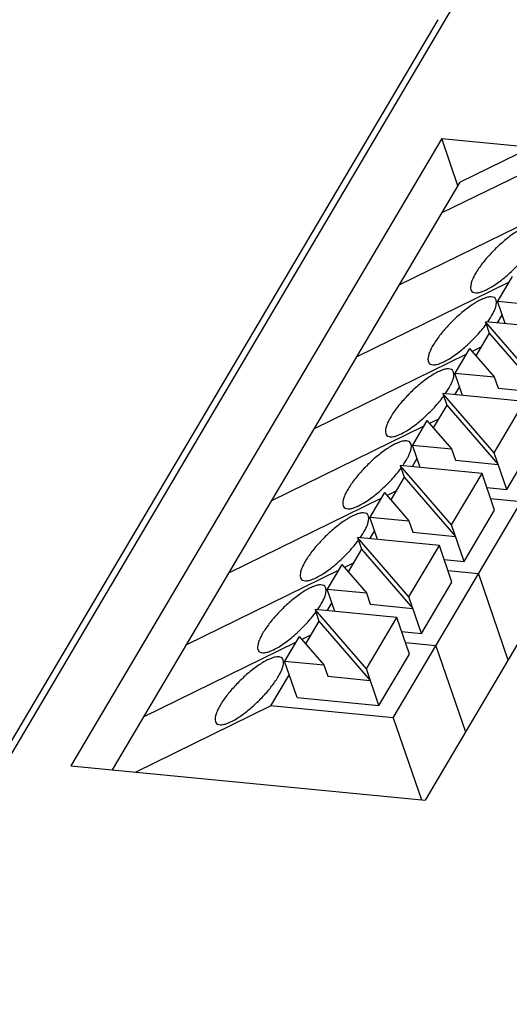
# Model space of a CAD drawing. Header units: millimetres. Extents: x -2787 to 4673, y -54 to 2046.
# Tile 111 of 124: x 3927 to 3943, y 791 to 822. Entities that reach past the tile are written whole.
import ezdxf

# ---------------------------------------------------------------- set-up
doc = ezdxf.new("R2010")
doc.units = ezdxf.units.MM
doc.header["$LTSCALE"] = 81.675
doc.layers.get('0').update_dxf_attribs({"linetype": 'CONTINUOUS'})

msp = doc.modelspace()

# ---------------------------------------------------------------- linework, layer by layer
at = {"color": 3}
for p, q in [((3941.442, 822.859), (3922.414, 790.669)), ((3922.11, 790.553), (3940.98, 822.476)), ((3939.53, 799.844), (3951.16, 819.517)), ((3946.667, 819.647), (3941.7, 817.209)), ((3941.1, 818.622), (3929.077, 798.281)), ((3941.626, 817.085), (3941.1, 818.622)), ((3941.1, 818.622), (3944.006, 818.341)), ((3946.022, 818.62), (3941.108, 816.209)), ((3952.584, 817.513), (3940.561, 797.173)), ((3930.434, 798.15), (3941.7, 817.209)), ((3944.643, 816.286), (3939.729, 813.875)), ((3943.381, 814.151), (3942.908, 813.352)), ((3943.263, 813.952), (3938.349, 811.54)), ((3943.158, 812.623), (3942.908, 813.352)), ((3942.908, 813.352), (3944.178, 813.229)), ((3943.057, 812.918), (3942.897, 812.648)), ((3942.514, 812.685), (3942.641, 812.315)), ((3944.179, 810.762), (3942.514, 812.685)), ((3945.164, 812.429), (3942.514, 812.685)), ((3942.641, 812.315), (3942.206, 811.58)), ((3942.641, 812.315), (3944.305, 810.392)), ((3942.001, 811.817), (3941.528, 811.018)), ((3942.001, 811.817), (3942.799, 810.895)), ((3942.37, 811.857), (3942.087, 811.718)), ((3941.883, 811.618), (3936.969, 809.206)), ((3941.778, 810.289), (3941.528, 811.018)), ((3941.528, 811.018), (3942.799, 810.895)), ((3942.799, 810.895), (3942.925, 810.525)), ((3941.677, 810.584), (3941.518, 810.314)), ((3942.925, 810.525), (3944.305, 810.392)), ((3941.134, 810.351), (3941.261, 809.981)), ((3942.799, 808.428), (3941.134, 810.351)), ((3943.784, 810.095), (3941.134, 810.351)), ((3941.261, 809.981), (3940.826, 809.246)), ((3941.261, 809.981), (3942.925, 808.058)), ((3942.799, 808.428), (3943.784, 810.095)), ((3940.503, 809.284), (3935.589, 806.872)), ((3940.621, 809.483), (3940.149, 808.684)), ((3940.621, 809.483), (3941.419, 808.561)), ((3940.99, 809.523), (3940.707, 809.384)), ((3940.398, 807.955), (3940.149, 808.684)), ((3940.149, 808.684), (3941.419, 808.561)), ((3943.204, 807.243), (3944.19, 808.911)), ((3941.419, 808.561), (3941.546, 808.191)), ((3943.204, 807.243), (3942.799, 808.428)), ((3939.754, 808.017), (3939.881, 807.647)), ((3941.419, 806.094), (3939.754, 808.017)), ((3942.405, 807.761), (3939.754, 808.017)), ((3940.297, 808.249), (3940.138, 807.98)), ((3941.546, 808.191), (3942.925, 808.058)), ((3939.881, 807.647), (3939.447, 806.911)), ((3939.881, 807.647), (3941.546, 805.724)), ((3941.419, 806.094), (3942.405, 807.761)), ((3942.81, 806.577), (3942.405, 807.761)), ((3939.241, 807.149), (3938.769, 806.349)), ((3939.241, 807.149), (3940.039, 806.227)), ((3939.61, 807.188), (3939.327, 807.049)), ((3942.56, 807.306), (3943.204, 807.243)), ((3939.124, 806.949), (3934.21, 804.538)), ((3943.67, 806.846), (3942.685, 806.941)), ((3941.825, 804.909), (3942.81, 806.577)), ((3939.018, 805.62), (3938.769, 806.349)), ((3938.769, 806.349), (3940.039, 806.227)), ((3940.039, 806.227), (3940.166, 805.857)), ((3941.825, 804.909), (3941.419, 806.094)), ((3938.918, 805.915), (3938.758, 805.646)), ((3940.166, 805.857), (3941.546, 805.724)), ((3938.375, 805.683), (3938.501, 805.312)), ((3940.039, 803.76), (3938.375, 805.683)), ((3941.025, 805.427), (3938.375, 805.683)), ((3940.039, 803.76), (3941.025, 805.427)), ((3941.43, 804.242), (3941.025, 805.427)), ((3938.501, 805.312), (3938.067, 804.577)), ((3938.501, 805.312), (3940.166, 803.389)), ((3937.861, 804.814), (3937.389, 804.015)), ((3937.861, 804.814), (3938.659, 803.893)), ((3938.23, 804.854), (3937.947, 804.715)), ((3941.181, 804.971), (3941.825, 804.909)), ((3937.744, 804.615), (3932.83, 802.204)), ((3942.29, 804.512), (3941.305, 804.607)), ((3942.29, 804.512), (3943.247, 801.717)), ((3940.445, 802.575), (3941.43, 804.242)), ((3937.639, 803.286), (3937.389, 804.015)), ((3937.389, 804.015), (3938.659, 803.893)), ((3938.659, 803.893), (3938.786, 803.523)), ((3937.538, 803.581), (3937.378, 803.311)), ((3938.786, 803.523), (3940.166, 803.389)), ((3940.445, 802.575), (3940.039, 803.76)), ((3936.995, 803.348), (3937.122, 802.978)), ((3938.659, 801.425), (3936.995, 803.348)), ((3939.645, 803.093), (3936.995, 803.348)), ((3937.122, 802.978), (3936.687, 802.243)), ((3937.122, 802.978), (3938.786, 801.055)), ((3938.659, 801.425), (3939.645, 803.093)), ((3940.051, 801.908), (3939.645, 803.093)), ((3939.801, 802.637), (3940.445, 802.575)), ((3936.364, 802.281), (3931.45, 799.869)), ((3936.482, 802.48), (3936.009, 801.681)), ((3936.482, 802.48), (3937.28, 801.558)), ((3936.851, 802.52), (3936.568, 802.381)), ((3940.91, 802.178), (3939.926, 802.273)), ((3939.065, 800.241), (3940.051, 801.908)), ((3940.91, 802.178), (3941.867, 799.383)), ((3936.415, 800.497), (3936.009, 801.681)), ((3936.009, 801.681), (3937.28, 801.558)), ((3937.28, 801.558), (3937.406, 801.188)), ((3939.065, 800.241), (3938.659, 801.425)), ((3936.158, 801.247), (3935.555, 800.227)), ((3937.406, 801.188), (3938.786, 801.055)), ((3936.415, 800.497), (3939.065, 800.241)), ((3931.177, 798.078), (3935.555, 800.227)), ((3939.53, 799.844), (3935.555, 800.227)), ((3939.53, 799.844), (3940.441, 797.184)), ((3929.077, 798.281), (3940.561, 797.173))]:
    msp.add_line(p, q, dxfattribs=at)
for points, knots in [([(3943.735, 815.723), (3943.629, 815.67), (3943.407, 815.534), (3943.084, 815.282), (3942.765, 814.981), (3942.478, 814.66), (3942.277, 814.387), (3942.155, 814.179), (3942.089, 814.042), (3942.047, 813.921), (3942.03, 813.816), (3942.036, 813.73), (3942.062, 813.683), (3942.078, 813.667)], [0, 0, 0, 0, 0.128538, 0.279789, 0.441724, 0.601003, 0.744598, 0.806976, 0.861572, 0.9077, 0.945244, 0.975099, 1, 1, 1, 1]), ([(3942.553, 813.722), (3942.672, 813.781), (3942.919, 813.936), (3943.276, 814.224), (3943.62, 814.563), (3943.829, 814.813), (3943.923, 814.941)], [0, 0, 0, 0, 0.216233, 0.472078, 0.742421, 1, 1, 1, 1]), ([(3942.078, 813.667), (3942.098, 813.647), (3942.158, 813.618), (3942.27, 813.62), (3942.405, 813.655), (3942.501, 813.696), (3942.553, 813.722)], [0, 0, 0, 0, 0.16697, 0.37867, 0.655296, 1, 1, 1, 1]), ([(3942.356, 813.388), (3942.249, 813.336), (3942.027, 813.199), (3941.704, 812.947), (3941.385, 812.647), (3941.098, 812.326), (3940.897, 812.053), (3940.775, 811.844), (3940.71, 811.708), (3940.668, 811.586), (3940.65, 811.482), (3940.657, 811.396), (3940.682, 811.349), (3940.698, 811.333)], [0, 0, 0, 0, 0.128538, 0.279789, 0.441724, 0.601003, 0.744598, 0.806976, 0.861572, 0.9077, 0.945244, 0.975099, 1, 1, 1, 1]), ([(3942.83, 813.443), (3942.811, 813.463), (3942.75, 813.492), (3942.639, 813.49), (3942.503, 813.455), (3942.407, 813.414), (3942.356, 813.388)], [0, 0, 0, 0, 0.16697, 0.37867, 0.655296, 1, 1, 1, 1]), ([(3942.594, 812.678), (3942.652, 812.761), (3942.729, 812.882), (3942.809, 813.047), (3942.87, 813.206), (3942.897, 813.376), (3942.83, 813.443)], [0, 0, 0, 0, 0.363594, 0.519142, 0.654998, 1, 1, 1, 1]), ([(3941.173, 811.388), (3941.293, 811.446), (3941.54, 811.602), (3941.896, 811.89), (3942.24, 812.229), (3942.449, 812.479), (3942.543, 812.607)], [0, 0, 0, 0, 0.216233, 0.472078, 0.742421, 1, 1, 1, 1]), ([(3940.698, 811.333), (3940.718, 811.313), (3940.779, 811.284), (3940.89, 811.286), (3941.026, 811.321), (3941.121, 811.362), (3941.173, 811.388)], [0, 0, 0, 0, 0.16697, 0.37867, 0.655296, 1, 1, 1, 1]), ([(3941.45, 811.109), (3941.431, 811.129), (3941.37, 811.158), (3941.259, 811.156), (3941.123, 811.121), (3941.028, 811.08), (3940.976, 811.054)], [0, 0, 0, 0, 0.16697, 0.37867, 0.655296, 1, 1, 1, 1]), ([(3940.976, 811.054), (3940.869, 811.002), (3940.647, 810.865), (3940.325, 810.613), (3940.005, 810.313), (3939.718, 809.992), (3939.517, 809.718), (3939.395, 809.51), (3939.33, 809.374), (3939.288, 809.252), (3939.27, 809.148), (3939.277, 809.061), (3939.302, 809.015), (3939.319, 808.999)], [0, 0, 0, 0, 0.128538, 0.279789, 0.441724, 0.601003, 0.744598, 0.806976, 0.861572, 0.9077, 0.945244, 0.975099, 1, 1, 1, 1]), ([(3941.215, 810.344), (3941.272, 810.427), (3941.349, 810.548), (3941.429, 810.713), (3941.49, 810.871), (3941.518, 811.041), (3941.45, 811.109)], [0, 0, 0, 0, 0.363594, 0.519142, 0.654998, 1, 1, 1, 1]), ([(3939.793, 809.053), (3939.913, 809.112), (3940.16, 809.268), (3940.516, 809.556), (3940.861, 809.895), (3941.07, 810.145), (3941.164, 810.272)], [0, 0, 0, 0, 0.216233, 0.472078, 0.742421, 1, 1, 1, 1]), ([(3939.319, 808.999), (3939.338, 808.979), (3939.399, 808.949), (3939.51, 808.951), (3939.646, 808.987), (3939.741, 809.028), (3939.793, 809.053)], [0, 0, 0, 0, 0.16697, 0.37867, 0.655296, 1, 1, 1, 1]), ([(3939.596, 808.72), (3939.489, 808.668), (3939.268, 808.531), (3938.945, 808.279), (3938.626, 807.979), (3938.338, 807.658), (3938.138, 807.384), (3938.015, 807.176), (3937.95, 807.039), (3937.908, 806.918), (3937.89, 806.814), (3937.897, 806.727), (3937.923, 806.681), (3937.939, 806.664)], [0, 0, 0, 0, 0.128538, 0.279789, 0.441724, 0.601003, 0.744598, 0.806976, 0.861572, 0.9077, 0.945244, 0.975099, 1, 1, 1, 1]), ([(3940.071, 808.775), (3940.051, 808.795), (3939.991, 808.824), (3939.879, 808.822), (3939.744, 808.787), (3939.648, 808.745), (3939.596, 808.72)], [0, 0, 0, 0, 0.16697, 0.37867, 0.655296, 1, 1, 1, 1]), ([(3939.835, 808.01), (3939.892, 808.093), (3939.969, 808.214), (3940.049, 808.379), (3940.111, 808.537), (3940.138, 808.707), (3940.071, 808.775)], [0, 0, 0, 0, 0.363594, 0.519142, 0.654998, 1, 1, 1, 1]), ([(3938.413, 806.719), (3938.533, 806.778), (3938.78, 806.934), (3939.136, 807.221), (3939.481, 807.56), (3939.69, 807.81), (3939.784, 807.938)], [0, 0, 0, 0, 0.216233, 0.472078, 0.742421, 1, 1, 1, 1]), ([(3937.939, 806.664), (3937.958, 806.645), (3938.019, 806.615), (3938.13, 806.617), (3938.266, 806.652), (3938.362, 806.694), (3938.413, 806.719)], [0, 0, 0, 0, 0.16697, 0.37867, 0.655296, 1, 1, 1, 1]), ([(3938.216, 806.386), (3938.109, 806.333), (3937.888, 806.197), (3937.565, 805.945), (3937.246, 805.645), (3936.959, 805.323), (3936.758, 805.05), (3936.636, 804.842), (3936.57, 804.705), (3936.528, 804.584), (3936.51, 804.48), (3936.517, 804.393), (3936.543, 804.347), (3936.559, 804.33)], [0, 0, 0, 0, 0.128538, 0.279789, 0.441724, 0.601003, 0.744598, 0.806976, 0.861572, 0.9077, 0.945244, 0.975099, 1, 1, 1, 1]), ([(3938.691, 806.441), (3938.671, 806.461), (3938.611, 806.49), (3938.499, 806.488), (3938.364, 806.453), (3938.268, 806.411), (3938.216, 806.386)], [0, 0, 0, 0, 0.16697, 0.37867, 0.655296, 1, 1, 1, 1]), ([(3938.455, 805.676), (3938.513, 805.758), (3938.589, 805.88), (3938.67, 806.044), (3938.731, 806.203), (3938.758, 806.373), (3938.691, 806.441)], [0, 0, 0, 0, 0.363594, 0.519142, 0.654998, 1, 1, 1, 1]), ([(3937.034, 804.385), (3937.153, 804.444), (3937.4, 804.6), (3937.757, 804.887), (3938.101, 805.226), (3938.31, 805.476), (3938.404, 805.604)], [0, 0, 0, 0, 0.216233, 0.472078, 0.742421, 1, 1, 1, 1]), ([(3936.559, 804.33), (3936.579, 804.31), (3936.639, 804.281), (3936.751, 804.283), (3936.886, 804.318), (3936.982, 804.36), (3937.034, 804.385)], [0, 0, 0, 0, 0.16697, 0.37867, 0.655296, 1, 1, 1, 1]), ([(3937.311, 804.107), (3937.292, 804.126), (3937.231, 804.156), (3937.12, 804.154), (3936.984, 804.119), (3936.888, 804.077), (3936.837, 804.052)], [0, 0, 0, 0, 0.16697, 0.37867, 0.655296, 1, 1, 1, 1]), ([(3936.837, 804.052), (3936.73, 803.999), (3936.508, 803.863), (3936.185, 803.611), (3935.866, 803.311), (3935.579, 802.989), (3935.378, 802.716), (3935.256, 802.508), (3935.191, 802.371), (3935.149, 802.25), (3935.131, 802.145), (3935.137, 802.059), (3935.163, 802.012), (3935.179, 801.996)], [0, 0, 0, 0, 0.128538, 0.279789, 0.441724, 0.601003, 0.744598, 0.806976, 0.861572, 0.9077, 0.945244, 0.975099, 1, 1, 1, 1]), ([(3937.075, 803.341), (3937.133, 803.424), (3937.21, 803.545), (3937.29, 803.71), (3937.351, 803.869), (3937.378, 804.039), (3937.311, 804.107)], [0, 0, 0, 0, 0.363594, 0.519142, 0.654998, 1, 1, 1, 1]), ([(3935.654, 802.051), (3935.773, 802.11), (3936.021, 802.265), (3936.377, 802.553), (3936.721, 802.892), (3936.93, 803.142), (3937.024, 803.27)], [0, 0, 0, 0, 0.216233, 0.472078, 0.742421, 1, 1, 1, 1]), ([(3935.179, 801.996), (3935.199, 801.976), (3935.259, 801.947), (3935.371, 801.949), (3935.506, 801.984), (3935.602, 802.026), (3935.654, 802.051)], [0, 0, 0, 0, 0.16697, 0.37867, 0.655296, 1, 1, 1, 1]), ([(3935.457, 801.717), (3935.35, 801.665), (3935.128, 801.529), (3934.806, 801.276), (3934.486, 800.976), (3934.199, 800.655), (3933.998, 800.382), (3933.876, 800.173), (3933.811, 800.037), (3933.769, 799.916), (3933.751, 799.811), (3933.758, 799.725), (3933.783, 799.678), (3933.8, 799.662)], [0, 0, 0, 0, 0.128538, 0.279789, 0.441724, 0.601003, 0.744598, 0.806976, 0.861572, 0.9077, 0.945244, 0.975099, 1, 1, 1, 1]), ([(3934.274, 799.717), (3934.381, 799.769), (3934.603, 799.906), (3934.925, 800.158), (3935.245, 800.458), (3935.532, 800.779), (3935.733, 801.053), (3935.855, 801.261), (3935.92, 801.397), (3935.962, 801.519), (3935.98, 801.623), (3935.973, 801.71), (3935.948, 801.756), (3935.931, 801.772)], [0, 0, 0, 0, 0.128538, 0.279789, 0.441724, 0.601003, 0.744598, 0.806976, 0.861572, 0.9077, 0.945244, 0.975099, 1, 1, 1, 1]), ([(3935.931, 801.772), (3935.912, 801.792), (3935.851, 801.822), (3935.74, 801.82), (3935.604, 801.784), (3935.509, 801.743), (3935.457, 801.717)], [0, 0, 0, 0, 0.16697, 0.37867, 0.655296, 1, 1, 1, 1]), ([(3933.8, 799.662), (3933.819, 799.642), (3933.88, 799.613), (3933.991, 799.615), (3934.127, 799.65), (3934.222, 799.691), (3934.274, 799.717)], [0, 0, 0, 0, 0.16697, 0.37867, 0.655296, 1, 1, 1, 1])]:
    msp.add_open_spline(points, degree=3, knots=knots, dxfattribs=at)

doc.saveas('drawing.dxf')
